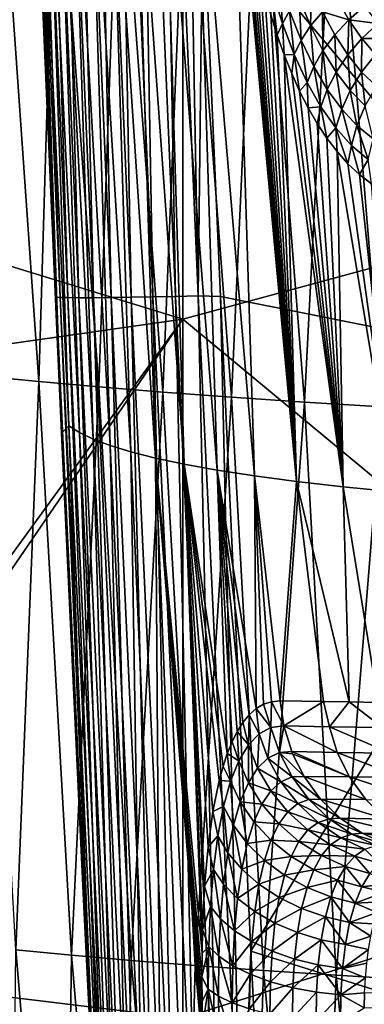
# Model space of a CAD drawing. Header units: metres. Extents: x -104 to 104, y -68 to 90.
# Tile 132 of 256: x -19.43 to -17.34, y -24.63 to -18.68. Entities that reach past the tile are written whole.
import ezdxf

# ---------------------------------------------------------------- set-up
doc = ezdxf.new("R2010")
doc.units = ezdxf.units.M
doc.layers.add('solid_FIT-BATH-153_SW0002', color=7, linetype='CONTINUOUS')

msp = doc.modelspace()

# ---------------------------------------------------------------- linework, layer by layer
at = {"layer": 'solid_FIT-BATH-153_SW0002'}
for points in [[(-19.441717, -14.826455, 11.55674), (-19.205877, -20.456232, 11.229293), (-19.357027, -16.995487, 11.352756)], [(-19.205618, -20.352133, 11.367557), (-19.205877, -20.456232, 11.229293), (-19.441717, -14.826455, 11.55674)], [(-19.205618, -20.352133, 11.367557), (-19.441717, -14.826455, 11.55674), (-19.416809, -14.829409, 11.693919)], [(-19.181332, -20.353912, 11.505611), (-19.416809, -14.829409, 11.693919), (-19.370813, -14.831547, 11.831083)], [(-19.181332, -20.353912, 11.505611), (-19.205618, -20.352133, 11.367557), (-19.416809, -14.829409, 11.693919)], [(-19.135897, -20.355112, 11.643815), (-19.370813, -14.831547, 11.831083), (-19.302973, -14.832713, 11.963838)], [(-19.135897, -20.355112, 11.643815), (-19.181332, -20.353912, 11.505611), (-19.370813, -14.831547, 11.831083)], [(-19.068508, -20.355633, 11.777716), (-19.302973, -14.832713, 11.963838), (-19.214869, -14.832826, 12.087174)], [(-19.068508, -20.355633, 11.777716), (-19.135897, -20.355112, 11.643815), (-19.302973, -14.832713, 11.963838)], [(-18.980713, -20.355421, 11.902225), (-19.214869, -14.832826, 12.087174), (-19.108412, -14.831816, 12.196082)], [(-18.980713, -20.355421, 11.902225), (-19.068508, -20.355633, 11.777716), (-19.214869, -14.832826, 12.087174)], [(-18.874393, -20.354445, 12.012243), (-19.108412, -14.831816, 12.196082), (-18.987059, -14.829715, 12.287051)], [(-18.874393, -20.354445, 12.012243), (-18.980713, -20.355421, 11.902225), (-19.108412, -14.831816, 12.196082)], [(-18.752998, -20.35273, 12.104191), (-18.987059, -14.829715, 12.287051), (-18.855806, -14.826659, 12.358073)], [(-18.752998, -20.35273, 12.104191), (-18.874393, -20.354445, 12.012243), (-18.987059, -14.829715, 12.287051)], [(-18.621544, -20.35038, 12.176008), (-18.855806, -14.826659, 12.358073), (-18.719658, -14.822794, 12.407476)], [(-18.621544, -20.35038, 12.176008), (-18.752998, -20.35273, 12.104191), (-18.855806, -14.826659, 12.358073)], [(-18.485054, -20.347504, 12.225972), (-18.719658, -14.822794, 12.407476), (-18.583048, -14.81831, 12.435916)], [(-18.485054, -20.347504, 12.225972), (-18.621544, -20.35038, 12.176008), (-18.719658, -14.822794, 12.407476)], [(-18.34799, -20.344234, 12.254735), (-18.583048, -14.81831, 12.435916), (-18.449884, -14.824064, 12.44491)], [(-18.34799, -20.344234, 12.254735), (-18.485054, -20.347504, 12.225972), (-18.583048, -14.81831, 12.435916)], [(-18.34799, -20.344234, 12.254735), (-18.449884, -14.824064, 12.44491), (-18.319757, -17.930799, 12.346595)], [(-18.440989, -16.132191, 15.406301), (-14.752053, -19.48464, 15.303215), (-14.752053, -15.30702, 15.437346)], [(-21.398748, -17.347137, 15.361984), (-21.309797, -19.602661, 15.285556), (-18.440989, -16.132191, 15.406301)], [(-21.309797, -19.602661, 15.285556), (-18.440989, -20.485737, 15.260848), (-18.440989, -16.132191, 15.406301)], [(-18.440989, -16.132191, 15.406301), (-18.440989, -20.485737, 15.260848), (-14.752053, -19.48464, 15.303215)], [(-15.901218, -16.522291, 12.39633), (-15.899659, -20.810123, 12.252471), (-18.319757, -17.930799, 12.346595)], [(-19.173225, -21.174778, 11.202027), (-19.320799, -17.004362, 10.218962), (-19.357027, -16.995487, 11.352756)], [(-19.205877, -20.456232, 11.229293), (-19.173225, -21.174778, 11.202027), (-19.357027, -16.995487, 11.352756)], [(-19.1287, -21.129728, 10.039093), (-19.26881, -17.042706, 9.126818), (-19.320799, -17.004362, 10.218962)], [(-19.173225, -21.174778, 11.202027), (-19.1287, -21.129728, 10.039093), (-19.320799, -17.004362, 10.218962)], [(-19.064867, -21.169905, 8.942404), (-19.200235, -17.080528, 8.063504), (-19.26881, -17.042706, 9.126818)], [(-19.1287, -21.129728, 10.039093), (-19.064867, -21.169905, 8.942404), (-19.26881, -17.042706, 9.126818)], [(-18.982313, -21.209673, 7.873005), (-19.113415, -17.117714, 7.029099), (-19.200235, -17.080528, 8.063504)], [(-19.064867, -21.169905, 8.942404), (-18.982313, -21.209673, 7.873005), (-19.200235, -17.080528, 8.063504)], [(-18.879385, -21.248913, 6.832356), (-19.007025, -17.154146, 6.025012), (-19.113415, -17.117714, 7.029099)], [(-18.982313, -21.209673, 7.873005), (-18.879385, -21.248913, 6.832356), (-19.113415, -17.117714, 7.029099)], [(-18.754601, -21.287493, 5.822635), (-18.879818, -17.189703, 5.052954), (-19.007025, -17.154146, 6.025012)], [(-18.879385, -21.248913, 6.832356), (-18.754601, -21.287493, 5.822635), (-19.007025, -17.154146, 6.025012)], [(-18.606478, -21.325279, 4.846029), (-18.730543, -17.224266, 4.114632), (-18.879818, -17.189703, 5.052954)], [(-18.754601, -21.287493, 5.822635), (-18.606478, -21.325279, 4.846029), (-18.879818, -17.189703, 5.052954)], [(-18.433535, -21.362143, 3.904726), (-18.557951, -17.257711, 3.211757), (-18.730543, -17.224266, 4.114632)], [(-18.606478, -21.325279, 4.846029), (-18.433535, -21.362143, 3.904726), (-18.730543, -17.224266, 4.114632)], [(-18.234291, -21.397947, 3.000912), (-18.360806, -17.289923, 2.34603), (-18.557951, -17.257711, 3.211757)], [(-18.433535, -21.362143, 3.904726), (-18.234291, -21.397947, 3.000912), (-18.557951, -17.257711, 3.211757)], [(-18.007784, -21.432602, 2.136478), (-18.139502, -17.320393, 1.520499), (-18.360806, -17.289923, 2.34603)], [(-18.234291, -21.397947, 3.000912), (-18.007784, -21.432602, 2.136478), (-18.360806, -17.289923, 2.34603)], [(-19.310501, -20.862366, -2.792498), (-19.646652, -20.828972, -2.158366), (-19.560316, -17.324808, -3.011765)], [(-19.310501, -20.862366, -2.792498), (-19.560316, -17.324808, -3.011765), (-19.205854, -17.355379, -3.631011)], [(-18.948601, -20.894882, -3.40311), (-19.310501, -20.862366, -2.792498), (-19.205854, -17.355379, -3.631011)], [(-18.948601, -20.894882, -3.40311), (-19.205854, -17.355379, -3.631011), (-18.825342, -17.385048, -4.225991)], [(-18.007784, -21.432602, 2.136478), (-17.754038, -21.466087, 1.312738), (-18.139502, -17.320393, 1.520499)], [(-18.117041, -17.561218, 1.503185), (-18.139502, -17.320393, 1.520499), (-17.754038, -21.466087, 1.312738)], [(-18.560604, -20.926445, -3.989508), (-18.948601, -20.894882, -3.40311), (-18.825342, -17.385048, -4.225991)], [(-18.560604, -20.926445, -3.989508), (-18.825342, -17.385048, -4.225991), (-18.41848, -17.413752, -4.796078)], [(-18.146191, -20.956978, -4.551006), (-18.560604, -20.926445, -3.989508), (-18.41848, -17.413752, -4.796078)], [(-18.146191, -20.956978, -4.551006), (-18.41848, -17.413752, -4.796078), (-17.984964, -17.441423, -5.340645)], [(-17.70504, -20.986406, -5.086919), (-18.146191, -20.956978, -4.551006), (-17.984964, -17.441423, -5.340645)], [(-17.70504, -20.986406, -5.086919), (-17.984964, -17.441423, -5.340645), (-17.52449, -17.467999, -5.859066)], [(-17.236834, -21.014652, -5.596563), (-17.70504, -20.986406, -5.086919), (-17.52449, -17.467999, -5.859066)], [(-17.236834, -21.014652, -5.596563), (-17.52449, -17.467999, -5.859066), (-17.036758, -17.493408, -6.350714)], [(-18.10047, -17.70159, 1.481755), (-18.117041, -17.561218, 1.503185), (-17.754038, -21.466087, 1.312738)], [(-18.081312, -17.841753, 1.451634), (-18.10047, -17.70159, 1.481755), (-17.754038, -21.466087, 1.312738)], [(-18.059523, -17.980957, 1.412855), (-18.081312, -17.841753, 1.451634), (-17.754038, -21.466087, 1.312738)], [(-18.214149, -20.348854, 12.263866), (-18.34799, -20.344234, 12.254735), (-18.319757, -17.930799, 12.346595)], [(-15.899659, -20.810123, 12.252471), (-18.214149, -20.348854, 12.263866), (-18.319757, -17.930799, 12.346595)], [(-18.035013, -18.118872, 1.365377), (-18.059523, -17.980957, 1.412855), (-17.754038, -21.466087, 1.312738)], [(-18.007681, -18.255091, 1.309105), (-18.035013, -18.118872, 1.365377), (-17.754038, -21.466087, 1.312738)], [(-17.977512, -18.388844, 1.2442), (-18.007681, -18.255091, 1.309105), (-17.754038, -21.466087, 1.312738)], [(-17.944548, -18.519321, 1.170989), (-17.977512, -18.388844, 1.2442), (-17.754038, -21.466087, 1.312738)], [(-17.858089, -18.42824, 0.967728), (-17.903395, -18.493195, 1.05725), (-17.839439, -18.698174, 0.912277)], [(-17.795496, -18.622458, 0.828809), (-17.858089, -18.42824, 0.967728), (-17.839439, -18.698174, 0.912277)], [(-17.903395, -18.493195, 1.05725), (-17.908737, -18.646074, 1.089606), (-17.869936, -18.768854, 0.999969)], [(-17.839439, -18.698174, 0.912277), (-17.903395, -18.493195, 1.05725), (-17.869936, -18.768854, 0.999969)], [(-17.664377, -18.470007, 0.679156), (-17.737085, -18.545824, 0.750345), (-17.668688, -18.713343, 0.600004)], [(-17.596815, -18.627594, 0.536288), (-17.664377, -18.470007, 0.679156), (-17.668688, -18.713343, 0.600004)], [(-17.908737, -18.646074, 1.089606), (-17.944548, -18.519321, 1.170989), (-17.754038, -21.466087, 1.312738)], [(-17.737085, -18.545824, 0.750345), (-17.795496, -18.622458, 0.828809), (-17.725864, -18.80015, 0.671219)], [(-17.668688, -18.713343, 0.600004), (-17.737085, -18.545824, 0.750345), (-17.725864, -18.80015, 0.671219)], [(-17.438604, -18.67621, 0.33428), (-17.51145, -18.545237, 0.482124), (-17.596815, -18.627594, 0.536288)], [(-17.341684, -18.591776, 0.299613), (-17.51145, -18.545237, 0.482124), (-17.438604, -18.67621, 0.33428)], [(-17.795496, -18.622458, 0.828809), (-17.839439, -18.698174, 0.912277), (-17.768227, -18.885988, 0.747748)], [(-17.725864, -18.80015, 0.671219), (-17.795496, -18.622458, 0.828809), (-17.768227, -18.885988, 0.747748)], [(-17.263546, -18.698336, 0.150501), (-17.341684, -18.591776, 0.299613), (-17.438604, -18.67621, 0.33428)], [(-17.869936, -18.768854, 0.999969), (-17.908737, -18.646074, 1.089606), (-17.754038, -21.466087, 1.312738)], [(-17.596815, -18.627594, 0.536288), (-17.668688, -18.713343, 0.600004), (-17.594324, -18.862286, 0.435377)], [(-17.523457, -18.767225, 0.380026), (-17.596815, -18.627594, 0.536288), (-17.594324, -18.862286, 0.435377)], [(-17.438604, -18.67621, 0.33428), (-17.596815, -18.627594, 0.536288), (-17.523457, -18.767225, 0.380026)], [(-17.438604, -18.67621, 0.33428), (-17.523457, -18.767225, 0.380026), (-17.444677, -18.88859, 0.212829)], [(-17.360409, -18.789679, 0.176201), (-17.438604, -18.67621, 0.33428), (-17.444677, -18.88859, 0.212829)], [(-17.263546, -18.698336, 0.150501), (-17.438604, -18.67621, 0.33428), (-17.360409, -18.789679, 0.176201)], [(-17.839439, -18.698174, 0.912277), (-17.869936, -18.768854, 0.999969), (-17.828081, -18.887094, 0.902227)], [(-17.768227, -18.885988, 0.747748), (-17.839439, -18.698174, 0.912277), (-17.828081, -18.887094, 0.902227)], [(-17.668688, -18.713343, 0.600004), (-17.725864, -18.80015, 0.671219), (-17.650011, -18.958708, 0.498427)], [(-17.594324, -18.862286, 0.435377), (-17.668688, -18.713343, 0.600004), (-17.650011, -18.958708, 0.498427)], [(-17.180321, -18.788294, -0.006604), (-17.263546, -18.698336, 0.150501), (-17.360409, -18.789679, 0.176201)], [(-17.828081, -18.887094, 0.902227), (-17.869936, -18.768854, 0.999969), (-17.754038, -21.466087, 1.312738)], [(-17.725864, -18.80015, 0.671219), (-17.768227, -18.885988, 0.747748), (-17.69047, -19.054157, 0.567095)], [(-17.650011, -18.958708, 0.498427), (-17.725864, -18.80015, 0.671219), (-17.69047, -19.054157, 0.567095)], [(-17.523457, -18.767225, 0.380026), (-17.594324, -18.862286, 0.435377), (-17.514395, -18.992203, 0.259107)], [(-17.444677, -18.88859, 0.212829), (-17.523457, -18.767225, 0.380026), (-17.514395, -18.992203, 0.259107)], [(-17.360409, -18.789679, 0.176201), (-17.444677, -18.88859, 0.212829), (-17.360722, -18.991796, 0.036436)], [(-17.277111, -18.885769, 0.009532), (-17.360409, -18.789679, 0.176201), (-17.360722, -18.991796, 0.036436)], [(-17.180321, -18.788294, -0.006604), (-17.360409, -18.789679, 0.176201), (-17.277111, -18.885769, 0.009532)], [(-17.768227, -18.885988, 0.747748), (-17.828081, -18.887094, 0.902227), (-17.7833, -18.999804, 0.79702)], [(-17.828081, -18.887094, 0.902227), (-17.754038, -21.466087, 1.312738), (-17.473204, -21.49839, 0.530939)], [(-17.7833, -18.999804, 0.79702), (-17.828081, -18.887094, 0.902227), (-17.473204, -21.49839, 0.530939)], [(-17.768227, -18.885988, 0.747748), (-17.7833, -18.999804, 0.79702), (-17.735369, -19.10696, 0.684252)], [(-17.69047, -19.054157, 0.567095), (-17.768227, -18.885988, 0.747748), (-17.735369, -19.10696, 0.684252)], [(-17.594324, -18.862286, 0.435377), (-17.650011, -18.958708, 0.498427), (-17.56838, -19.097469, 0.313296)], [(-17.514395, -18.992203, 0.259107), (-17.594324, -18.862286, 0.435377), (-17.56838, -19.097469, 0.313296)], [(-17.444677, -18.88859, 0.212829), (-17.514395, -18.992203, 0.259107), (-17.429148, -19.10317, 0.073051)], [(-17.360722, -18.991796, 0.036436), (-17.444677, -18.88859, 0.212829), (-17.429148, -19.10317, 0.073051)], [(-17.277111, -18.885769, 0.009532), (-17.360722, -18.991796, 0.036436), (-17.271799, -19.076902, -0.147549)], [(-17.650011, -18.958708, 0.498427), (-17.69047, -19.054157, 0.567095), (-17.606674, -19.20175, 0.373438)], [(-17.56838, -19.097469, 0.313296), (-17.650011, -18.958708, 0.498427), (-17.606674, -19.20175, 0.373438)], [(-17.735369, -19.10696, 0.684252), (-17.7833, -18.999804, 0.79702), (-17.473204, -21.49839, 0.530939)], [(-17.514395, -18.992203, 0.259107), (-17.56838, -19.097469, 0.313296), (-17.481232, -19.216473, 0.117832)], [(-17.429148, -19.10317, 0.073051), (-17.514395, -18.992203, 0.259107), (-17.481232, -19.216473, 0.117832)], [(-17.360722, -18.991796, 0.036436), (-17.429148, -19.10317, 0.073051), (-17.338783, -19.195265, -0.121106)], [(-17.271799, -19.076902, -0.147549), (-17.360722, -18.991796, 0.036436), (-17.338783, -19.195265, -0.121106)], [(-17.69047, -19.054157, 0.567095), (-17.735369, -19.10696, 0.684252), (-17.684031, -19.208399, 0.563784)], [(-17.606674, -19.20175, 0.373438), (-17.69047, -19.054157, 0.567095), (-17.684031, -19.208399, 0.563784)], [(-17.56838, -19.097469, 0.313296), (-17.606674, -19.20175, 0.373438), (-17.517111, -19.328749, 0.168954)], [(-17.481232, -19.216473, 0.117832), (-17.56838, -19.097469, 0.313296), (-17.517111, -19.328749, 0.168954)], [(-17.684031, -19.208399, 0.563784), (-17.735369, -19.10696, 0.684252), (-17.473204, -21.49839, 0.530939)], [(-17.429148, -19.10317, 0.073051), (-17.481232, -19.216473, 0.117832), (-17.388762, -19.315807, -0.086169)], [(-17.338783, -19.195265, -0.121106), (-17.429148, -19.10317, 0.073051), (-17.388762, -19.315807, -0.086169)], [(-17.606674, -19.20175, 0.373438), (-17.684031, -19.208399, 0.563784), (-17.629353, -19.30332, 0.43622)], [(-17.629353, -19.30332, 0.43622), (-17.684031, -19.208399, 0.563784), (-17.473204, -21.49839, 0.530939)], [(-17.606674, -19.20175, 0.373438), (-17.629353, -19.30332, 0.43622), (-17.571148, -19.391514, 0.301575)], [(-17.517111, -19.328749, 0.168954), (-17.606674, -19.20175, 0.373438), (-17.571148, -19.391514, 0.301575)], [(-17.481232, -19.216473, 0.117832), (-17.517111, -19.328749, 0.168954), (-17.421986, -19.435263, -0.04441)], [(-17.388762, -19.315807, -0.086169), (-17.481232, -19.216473, 0.117832), (-17.421986, -19.435263, -0.04441)], [(-17.338783, -19.195265, -0.121106), (-17.388762, -19.315807, -0.086169), (-17.29126, -19.39542, -0.2967)], [(-17.571148, -19.391514, 0.301575), (-17.629353, -19.30332, 0.43622), (-17.473204, -21.49839, 0.530939)], [(-17.517111, -19.328749, 0.168954), (-17.571148, -19.391514, 0.301575), (-17.509211, -19.472687, 0.159883)], [(-17.517111, -19.328749, 0.168954), (-17.509211, -19.472687, 0.159883), (-17.443506, -19.546211, 0.01161)], [(-17.421986, -19.435263, -0.04441), (-17.517111, -19.328749, 0.168954), (-17.443506, -19.546211, 0.01161)], [(-17.388762, -19.315807, -0.086169), (-17.421986, -19.435263, -0.04441), (-17.321594, -19.521296, -0.264523)], [(-17.29126, -19.39542, -0.2967), (-17.388762, -19.315807, -0.086169), (-17.321594, -19.521296, -0.264523)], [(-17.509211, -19.472687, 0.159883), (-17.571148, -19.391514, 0.301575), (-17.473204, -21.49839, 0.530939)], [(-17.421986, -19.435263, -0.04441), (-17.443506, -19.546211, 0.01161), (-17.373928, -19.611557, -0.142889)], [(-17.321594, -19.521296, -0.264523), (-17.421986, -19.435263, -0.04441), (-17.373928, -19.611557, -0.142889)], [(-18.440989, -20.485737, 15.260848), (-14.752053, -23.543236, 15.156857), (-14.752053, -19.48464, 15.303215)], [(-17.509211, -19.472687, 0.159883), (-17.473204, -21.49839, 0.530939), (-17.165428, -21.529499, -0.207673)], [(-17.443506, -19.546211, 0.01161), (-17.509211, -19.472687, 0.159883), (-17.165428, -21.529499, -0.207673)], [(-17.373928, -19.611557, -0.142889), (-17.443506, -19.546211, 0.01161), (-17.165428, -21.529499, -0.207673)], [(-17.321594, -19.521296, -0.264523), (-17.373928, -19.611557, -0.142889), (-17.300503, -19.668118, -0.302907)], [(-21.309797, -19.602661, 15.285556), (-21.258017, -20.886545, 15.239837), (-18.440989, -20.485737, 15.260848)], [(-17.300503, -19.668118, -0.302907), (-17.373928, -19.611557, -0.142889), (-17.165428, -21.529499, -0.207673)], [(-18.362934, -25.860872, 11.964018), (-18.621544, -20.35038, 12.176008), (-18.485054, -20.347504, 12.225972)], [(-18.224941, -25.861654, 12.014632), (-18.485054, -20.347504, 12.225972), (-18.34799, -20.344234, 12.254735)], [(-18.224941, -25.861654, 12.014632), (-18.362934, -25.860872, 11.964018), (-18.485054, -20.347504, 12.225972)], [(-18.086435, -25.862967, 12.043695), (-18.34799, -20.344234, 12.254735), (-18.214149, -20.348854, 12.263866)], [(-18.086435, -25.862967, 12.043695), (-18.224941, -25.861654, 12.014632), (-18.34799, -20.344234, 12.254735)], [(-19.205618, -20.352133, 11.367557), (-19.173225, -21.174778, 11.202027), (-19.205877, -20.456232, 11.229293)], [(-19.205618, -20.352133, 11.367557), (-19.040134, -23.994127, 11.090004), (-19.173225, -21.174778, 11.202027)], [(-19.205618, -20.352133, 11.367557), (-18.980583, -25.197662, 11.039221), (-19.040134, -23.994127, 11.090004)], [(-19.205618, -20.352133, 11.367557), (-18.944881, -25.901724, 11.008333), (-18.980583, -25.197662, 11.039221)], [(-18.944122, -25.872133, 11.144288), (-18.944881, -25.901724, 11.008333), (-19.205618, -20.352133, 11.367557)], [(-18.944122, -25.872133, 11.144288), (-19.205618, -20.352133, 11.367557), (-19.181332, -20.353912, 11.505611)], [(-18.922314, -25.869118, 11.283808), (-19.181332, -20.353912, 11.505611), (-19.135897, -20.355112, 11.643815)], [(-18.922314, -25.869118, 11.283808), (-18.944122, -25.872133, 11.144288), (-19.181332, -20.353912, 11.505611)], [(-18.878712, -25.866398, 11.423764), (-19.135897, -20.355112, 11.643815), (-19.068508, -20.355633, 11.777716)], [(-18.878712, -25.866398, 11.423764), (-18.922314, -25.869118, 11.283808), (-19.135897, -20.355112, 11.643815)], [(-18.812393, -25.864098, 11.559593), (-19.068508, -20.355633, 11.777716), (-18.980713, -20.355421, 11.902225)], [(-18.812393, -25.864098, 11.559593), (-18.878712, -25.866398, 11.423764), (-19.068508, -20.355633, 11.777716)], [(-18.724913, -25.862326, 11.686025), (-18.980713, -20.355421, 11.902225), (-18.874393, -20.354445, 12.012243)], [(-18.724913, -25.862326, 11.686025), (-18.812393, -25.864098, 11.559593), (-18.980713, -20.355421, 11.902225)], [(-18.618177, -25.861181, 11.797775), (-18.874393, -20.354445, 12.012243), (-18.752998, -20.35273, 12.104191)], [(-18.618177, -25.861181, 11.797775), (-18.724913, -25.862326, 11.686025), (-18.874393, -20.354445, 12.012243)], [(-18.495766, -25.860704, 11.891145), (-18.752998, -20.35273, 12.104191), (-18.621544, -20.35038, 12.176008)], [(-18.495766, -25.860704, 11.891145), (-18.618177, -25.861181, 11.797775), (-18.752998, -20.35273, 12.104191)], [(-18.362934, -25.860872, 11.964018), (-18.495766, -25.860704, 11.891145), (-18.621544, -20.35038, 12.176008)], [(-18.086435, -25.862967, 12.043695), (-18.214149, -20.348854, 12.263866), (-18.029644, -24.304728, 12.115938)], [(-15.899659, -20.810123, 12.252471), (-18.029644, -24.304728, 12.115938), (-18.214149, -20.348854, 12.263866)], [(-21.258017, -20.886545, 15.239837), (-21.119917, -24.170906, 15.11518), (-18.440989, -20.485737, 15.260848)], [(-21.119917, -24.170906, 15.11518), (-21.110527, -24.385883, 15.10662), (-18.440989, -20.485737, 15.260848)], [(-21.110527, -24.385883, 15.10662), (-18.440989, -24.709631, 15.101609), (-18.440989, -20.485737, 15.260848)], [(-18.440989, -20.485737, 15.260848), (-18.440989, -24.709631, 15.101609), (-14.752053, -23.543236, 15.156857)], [(-15.899659, -20.810123, 12.252471), (-15.897904, -24.970419, 12.095313), (-18.029644, -24.304728, 12.115938)], [(-19.448875, -24.295389, -1.834604), (-19.646652, -20.828972, -2.158366), (-19.310501, -20.862366, -2.792498)], [(-19.113022, -24.328093, -2.459957), (-19.448875, -24.295389, -1.834604), (-19.310501, -20.862366, -2.792498)], [(-19.113022, -24.328093, -2.459957), (-19.310501, -20.862366, -2.792498), (-18.948601, -20.894882, -3.40311)], [(-18.751926, -24.359951, -3.062428), (-19.113022, -24.328093, -2.459957), (-18.948601, -20.894882, -3.40311)], [(-18.751926, -24.359951, -3.062428), (-18.948601, -20.894882, -3.40311), (-18.560604, -20.926445, -3.989508)], [(-18.365257, -24.39089, -3.641281), (-18.751926, -24.359951, -3.062428), (-18.560604, -20.926445, -3.989508)], [(-18.365257, -24.39089, -3.641281), (-18.560604, -20.926445, -3.989508), (-18.146191, -20.956978, -4.551006)], [(-17.952681, -24.42083, -4.195779), (-18.365257, -24.39089, -3.641281), (-18.146191, -20.956978, -4.551006)], [(-17.952681, -24.42083, -4.195779), (-18.146191, -20.956978, -4.551006), (-17.70504, -20.986406, -5.086919)], [(-17.513868, -24.449696, -4.725189), (-17.952681, -24.42083, -4.195779), (-17.70504, -20.986406, -5.086919)], [(-17.513868, -24.449696, -4.725189), (-17.70504, -20.986406, -5.086919), (-17.236834, -21.014652, -5.596563)], [(-17.048491, -24.477407, -5.228775), (-17.513868, -24.449696, -4.725189), (-17.236834, -21.014652, -5.596563)], [(-18.980583, -25.197662, 11.039221), (-19.1287, -21.129728, 10.039093), (-19.173225, -21.174778, 11.202027)], [(-19.040134, -23.994127, 11.090004), (-18.980583, -25.197662, 11.039221), (-19.173225, -21.174778, 11.202027)], [(-18.931013, -25.210701, 10.047522), (-19.064867, -21.169905, 8.942404), (-19.1287, -21.129728, 10.039093)], [(-18.980583, -25.197662, 11.039221), (-18.931013, -25.210701, 10.047522), (-19.1287, -21.129728, 10.039093)], [(-18.866814, -25.243399, 9.083672), (-18.982313, -21.209673, 7.873005), (-19.064867, -21.169905, 8.942404)], [(-18.931013, -25.210701, 10.047522), (-18.866814, -25.243399, 9.083672), (-19.064867, -21.169905, 8.942404)], [(-18.787169, -25.275862, 8.138977), (-18.879385, -21.248913, 6.832356), (-18.982313, -21.209673, 7.873005)], [(-18.866814, -25.243399, 9.083672), (-18.787169, -25.275862, 8.138977), (-18.982313, -21.209673, 7.873005)], [(-18.690876, -25.308004, 7.215076), (-18.754601, -21.287493, 5.822635), (-18.879385, -21.248913, 6.832356)], [(-18.787169, -25.275862, 8.138977), (-18.690876, -25.308004, 7.215076), (-18.879385, -21.248913, 6.832356)], [(-18.576775, -25.339741, 6.313758), (-18.606478, -21.325279, 4.846029), (-18.754601, -21.287493, 5.822635)], [(-18.690876, -25.308004, 7.215076), (-18.576775, -25.339741, 6.313758), (-18.754601, -21.287493, 5.822635)], [(-18.324783, -24.315413, 4.370561), (-18.433535, -21.362143, 3.904726), (-18.606478, -21.325279, 4.846029)], [(-18.325806, -24.46043, 4.427585), (-18.324783, -24.315413, 4.370561), (-18.606478, -21.325279, 4.846029)], [(-18.324739, -24.609001, 4.47548), (-18.325806, -24.46043, 4.427585), (-18.606478, -21.325279, 4.846029)], [(-18.321566, -24.758945, 4.513218), (-18.324739, -24.609001, 4.47548), (-18.606478, -21.325279, 4.846029)], [(-18.316319, -24.911018, 4.54114), (-18.321566, -24.758945, 4.513218), (-18.606478, -21.325279, 4.846029)], [(-18.443699, -25.370979, 5.436815), (-18.316319, -24.911018, 4.54114), (-18.606478, -21.325279, 4.846029)], [(-18.576775, -25.339741, 6.313758), (-18.443699, -25.370979, 5.436815), (-18.606478, -21.325279, 4.846029)], [(-18.172039, -23.109957, 3.260361), (-18.234291, -21.397947, 3.000912), (-18.433535, -21.362143, 3.904726)], [(-18.197618, -23.18751, 3.394426), (-18.172039, -23.109957, 3.260361), (-18.433535, -21.362143, 3.904726)], [(-18.220505, -23.272144, 3.521918), (-18.197618, -23.18751, 3.394426), (-18.433535, -21.362143, 3.904726)], [(-18.258944, -23.460463, 3.757568), (-18.220505, -23.272144, 3.521918), (-18.433535, -21.362143, 3.904726)], [(-18.288239, -23.674023, 3.96707), (-18.258944, -23.460463, 3.757568), (-18.433535, -21.362143, 3.904726)], [(-18.30904, -23.912365, 4.14999), (-18.288239, -23.674023, 3.96707), (-18.433535, -21.362143, 3.904726)], [(-18.321655, -24.175911, 4.305225), (-18.30904, -23.912365, 4.14999), (-18.433535, -21.362143, 3.904726)], [(-18.324783, -24.315413, 4.370561), (-18.321655, -24.175911, 4.305225), (-18.433535, -21.362143, 3.904726)], [(-17.998528, -22.838594, 2.49479), (-18.007784, -21.432602, 2.136478), (-18.234291, -21.397947, 3.000912)], [(-18.039862, -22.875427, 2.659947), (-17.998528, -22.838594, 2.49479), (-18.234291, -21.397947, 3.000912)], [(-18.077787, -22.921648, 2.819638), (-18.039862, -22.875427, 2.659947), (-18.234291, -21.397947, 3.000912)], [(-18.112333, -22.976124, 2.972902), (-18.077787, -22.921648, 2.819638), (-18.234291, -21.397947, 3.000912)], [(-18.143656, -23.039364, 3.119793), (-18.112333, -22.976124, 2.972902), (-18.234291, -21.397947, 3.000912)], [(-18.172039, -23.109957, 3.260361), (-18.143656, -23.039364, 3.119793), (-18.234291, -21.397947, 3.000912)], [(-17.853134, -22.791082, 1.972148), (-17.754038, -21.466087, 1.312738), (-18.007784, -21.432602, 2.136478)], [(-17.905321, -22.796705, 2.150815), (-17.853134, -22.791082, 1.972148), (-18.007784, -21.432602, 2.136478)], [(-17.953735, -22.812515, 2.325091), (-17.905321, -22.796705, 2.150815), (-18.007784, -21.432602, 2.136478)], [(-17.998528, -22.838594, 2.49479), (-17.953735, -22.812515, 2.325091), (-18.007784, -21.432602, 2.136478)], [(-17.853134, -22.791082, 1.972148), (-17.591715, -22.795506, 1.165999), (-17.754038, -21.466087, 1.312738)], [(-17.436148, -22.798189, 0.739342), (-17.473204, -21.49839, 0.530939), (-17.754038, -21.466087, 1.312738)], [(-17.591715, -22.795506, 1.165999), (-17.436148, -22.798189, 0.739342), (-17.754038, -21.466087, 1.312738)], [(-17.259981, -22.801132, 0.295349), (-17.165428, -21.529499, -0.207673), (-17.473204, -21.49839, 0.530939)], [(-17.436148, -22.798189, 0.739342), (-17.259981, -22.801132, 0.295349), (-17.473204, -21.49839, 0.530939)], [(-17.979746, -22.99094, 2.509758), (-17.998528, -22.838594, 2.49479), (-18.039862, -22.875427, 2.659947)], [(-17.90847, -22.953056, 2.244099), (-17.953735, -22.812515, 2.325091), (-17.998528, -22.838594, 2.49479)], [(-17.979746, -22.99094, 2.509758), (-17.90847, -22.953056, 2.244099), (-17.998528, -22.838594, 2.49479)], [(-17.90847, -22.953056, 2.244099), (-17.905321, -22.796705, 2.150815), (-17.953735, -22.812515, 2.325091)], [(-17.90847, -22.953056, 2.244099), (-17.831266, -22.943419, 1.978876), (-17.905321, -22.796705, 2.150815)], [(-17.831266, -22.943419, 1.978876), (-17.853134, -22.791082, 1.972148), (-17.905321, -22.796705, 2.150815)], [(-17.831266, -22.943419, 1.978876), (-17.591715, -22.795506, 1.165999), (-17.853134, -22.791082, 1.972148)], [(-17.555647, -22.948746, 1.133865), (-17.591715, -22.795506, 1.165999), (-17.831266, -22.943419, 1.978876)], [(-17.555647, -22.948746, 1.133865), (-17.436148, -22.798189, 0.739342), (-17.591715, -22.795506, 1.165999)], [(-17.555647, -22.948746, 1.133865), (-17.234531, -22.953362, 0.29713), (-17.436148, -22.798189, 0.739342)], [(-17.234531, -22.953362, 0.29713), (-17.259981, -22.801132, 0.295349), (-17.436148, -22.798189, 0.739342)], [(-18.044458, -23.05756, 2.772179), (-18.039862, -22.875427, 2.659947), (-18.077787, -22.921648, 2.819638)], [(-18.044458, -23.05756, 2.772179), (-17.979746, -22.99094, 2.509758), (-18.039862, -22.875427, 2.659947)], [(-18.044458, -23.05756, 2.772179), (-18.077787, -22.921648, 2.819638), (-18.112333, -22.976124, 2.972902)], [(-17.926353, -23.137999, 2.491023), (-17.90847, -22.953056, 2.244099), (-17.979746, -22.99094, 2.509758)], [(-17.926353, -23.137999, 2.491023), (-17.857536, -23.104776, 2.241747), (-17.90847, -22.953056, 2.244099)], [(-17.857536, -23.104776, 2.241747), (-17.831266, -22.943419, 1.978876), (-17.90847, -22.953056, 2.244099)], [(-17.857536, -23.104776, 2.241747), (-17.783224, -23.09849, 1.993346), (-17.831266, -22.943419, 1.978876)], [(-17.507765, -23.102934, 1.150723), (-17.555647, -22.948746, 1.133865), (-17.831266, -22.943419, 1.978876)], [(-17.507765, -23.102934, 1.150723), (-17.831266, -22.943419, 1.978876), (-17.783224, -23.09849, 1.993346)], [(-17.187483, -23.106838, 0.316548), (-17.234531, -22.953362, 0.29713), (-17.555647, -22.948746, 1.133865)], [(-17.507765, -23.102934, 1.150723), (-17.187483, -23.106838, 0.316548), (-17.555647, -22.948746, 1.133865)], [(-18.10207, -23.153313, 3.027832), (-18.112333, -22.976124, 2.972902), (-18.143656, -23.039364, 3.119793)], [(-18.10207, -23.153313, 3.027832), (-18.044458, -23.05756, 2.772179), (-18.112333, -22.976124, 2.972902)], [(-17.988989, -23.198528, 2.737373), (-17.979746, -22.99094, 2.509758), (-18.044458, -23.05756, 2.772179)], [(-17.988989, -23.198528, 2.737373), (-17.926353, -23.137999, 2.491023), (-17.979746, -22.99094, 2.509758)], [(-18.10207, -23.153313, 3.027832), (-18.143656, -23.039364, 3.119793), (-18.172039, -23.109957, 3.260361)], [(-18.044897, -23.286732, 2.977453), (-18.044458, -23.05756, 2.772179), (-18.10207, -23.153313, 3.027832)], [(-18.044897, -23.286732, 2.977453), (-17.988989, -23.198528, 2.737373), (-18.044458, -23.05756, 2.772179)], [(-18.152048, -23.277611, 3.272306), (-18.172039, -23.109957, 3.260361), (-18.197618, -23.18751, 3.394426)], [(-18.152048, -23.277611, 3.272306), (-18.10207, -23.153313, 3.027832), (-18.172039, -23.109957, 3.260361)], [(-17.848156, -23.280493, 2.479502), (-17.926353, -23.137999, 2.491023), (-17.988989, -23.198528, 2.737373)], [(-17.780996, -23.251659, 2.246926), (-17.857536, -23.104776, 2.241747), (-17.926353, -23.137999, 2.491023)], [(-17.848156, -23.280493, 2.479502), (-17.780996, -23.251659, 2.246926), (-17.926353, -23.137999, 2.491023)], [(-17.777496, -23.112555, 1.995066), (-17.783224, -23.09849, 1.993346), (-17.857536, -23.104776, 2.241747)], [(-17.708664, -23.248352, 2.015682), (-17.777496, -23.112555, 1.995066), (-17.857536, -23.104776, 2.241747)], [(-17.780996, -23.251659, 2.246926), (-17.708664, -23.248352, 2.015682), (-17.857536, -23.104776, 2.241747)], [(-17.43371, -23.251837, 1.176721), (-17.783224, -23.09849, 1.993346), (-17.777496, -23.112555, 1.995066)], [(-17.43371, -23.251837, 1.176721), (-17.507765, -23.102934, 1.150723), (-17.783224, -23.09849, 1.993346)], [(-17.43371, -23.251837, 1.176721), (-17.777496, -23.112555, 1.995066), (-17.708664, -23.248352, 2.015682)], [(-17.114981, -23.254948, 0.346803), (-17.187483, -23.106838, 0.316548), (-17.507765, -23.102934, 1.150723)], [(-17.43371, -23.251837, 1.176721), (-17.114981, -23.254948, 0.346803), (-17.507765, -23.102934, 1.150723)], [(-18.152048, -23.277611, 3.272306), (-18.197618, -23.18751, 3.394426), (-18.220505, -23.272144, 3.521918)], [(-18.093504, -23.401978, 3.206943), (-18.10207, -23.153313, 3.027832), (-18.152048, -23.277611, 3.272306)], [(-18.093504, -23.401978, 3.206943), (-18.044897, -23.286732, 2.977453), (-18.10207, -23.153313, 3.027832)], [(-17.909393, -23.33518, 2.70955), (-17.988989, -23.198528, 2.737373), (-18.044897, -23.286732, 2.977453)], [(-17.909393, -23.33518, 2.70955), (-17.848156, -23.280493, 2.479502), (-17.988989, -23.198528, 2.737373)], [(-17.67996, -23.386868, 2.260086), (-17.780996, -23.251659, 2.246926), (-17.848156, -23.280493, 2.479502)], [(-17.608654, -23.385683, 2.045557), (-17.708664, -23.248352, 2.015682), (-17.780996, -23.251659, 2.246926)], [(-17.67996, -23.386868, 2.260086), (-17.608654, -23.385683, 2.045557), (-17.780996, -23.251659, 2.246926)], [(-17.33498, -23.388477, 1.21134), (-17.43371, -23.251837, 1.176721), (-17.708664, -23.248352, 2.015682)], [(-17.33498, -23.388477, 1.21134), (-17.708664, -23.248352, 2.015682), (-17.608654, -23.385683, 2.045557)], [(-17.018505, -23.390774, 0.387264), (-17.114981, -23.254948, 0.346803), (-17.43371, -23.251837, 1.176721)], [(-17.33498, -23.388477, 1.21134), (-17.018505, -23.390774, 0.387264), (-17.43371, -23.251837, 1.176721)], [(-18.194227, -23.429462, 3.501937), (-18.220505, -23.272144, 3.521918), (-18.258944, -23.460463, 3.757568)], [(-18.194227, -23.429462, 3.501937), (-18.152048, -23.277611, 3.272306), (-18.220505, -23.272144, 3.521918)], [(-18.134611, -23.543331, 3.422439), (-18.152048, -23.277611, 3.272306), (-18.194227, -23.429462, 3.501937)], [(-18.134611, -23.543331, 3.422439), (-18.093504, -23.401978, 3.206943), (-18.152048, -23.277611, 3.272306)], [(-17.96414, -23.416065, 2.933826), (-18.044897, -23.286732, 2.977453), (-18.093504, -23.401978, 3.206943)], [(-17.96414, -23.416065, 2.933826), (-17.909393, -23.33518, 2.70955), (-18.044897, -23.286732, 2.977453)], [(-17.746353, -23.412024, 2.476297), (-17.848156, -23.280493, 2.479502), (-17.909393, -23.33518, 2.70955)], [(-17.746353, -23.412024, 2.476297), (-17.67996, -23.386868, 2.260086), (-17.848156, -23.280493, 2.479502)], [(-17.806946, -23.461571, 2.690409), (-17.909393, -23.33518, 2.70955), (-17.96414, -23.416065, 2.933826)], [(-17.806946, -23.461571, 2.690409), (-17.746353, -23.412024, 2.476297), (-17.909393, -23.33518, 2.70955)], [(-18.228594, -23.608143, 3.713829), (-18.194227, -23.429462, 3.501937), (-18.258944, -23.460463, 3.757568)], [(-18.168213, -23.710161, 3.62137), (-18.194227, -23.429462, 3.501937), (-18.228594, -23.608143, 3.713829)], [(-18.168213, -23.710161, 3.62137), (-18.134611, -23.543331, 3.422439), (-18.194227, -23.429462, 3.501937)], [(-18.052177, -23.653687, 3.349568), (-18.093504, -23.401978, 3.206943), (-18.134611, -23.543331, 3.422439)], [(-18.011806, -23.522541, 3.148231), (-17.96414, -23.416065, 2.933826), (-18.093504, -23.401978, 3.206943)], [(-18.052177, -23.653687, 3.349568), (-18.011806, -23.522541, 3.148231), (-18.093504, -23.401978, 3.206943)], [(-17.86113, -23.535845, 2.899235), (-17.96414, -23.416065, 2.933826), (-18.011806, -23.522541, 3.148231)], [(-17.86113, -23.535845, 2.899235), (-17.806946, -23.461571, 2.690409), (-17.96414, -23.416065, 2.933826)], [(-17.624252, -23.526569, 2.481902), (-17.746353, -23.412024, 2.476297), (-17.806946, -23.461571, 2.690409)], [(-17.557783, -23.503971, 2.281017), (-17.67996, -23.386868, 2.260086), (-17.746353, -23.412024, 2.476297)], [(-17.624252, -23.526569, 2.481902), (-17.557783, -23.503971, 2.281017), (-17.746353, -23.412024, 2.476297)], [(-17.489552, -23.501366, 2.081077), (-17.608654, -23.385683, 2.045557), (-17.67996, -23.386868, 2.260086)], [(-17.557783, -23.503971, 2.281017), (-17.489552, -23.501366, 2.081077), (-17.67996, -23.386868, 2.260086)], [(-17.21475, -23.505737, 1.253476), (-17.33498, -23.388477, 1.21134), (-17.608654, -23.385683, 2.045557)], [(-17.21475, -23.505737, 1.253476), (-17.608654, -23.385683, 2.045557), (-17.489552, -23.501366, 2.081077)], [(-18.228594, -23.608143, 3.713829), (-18.258944, -23.460463, 3.757568), (-18.288239, -23.674023, 3.96707)], [(-17.684898, -23.572105, 2.681077), (-17.806946, -23.461571, 2.690409), (-17.86113, -23.535845, 2.899235)], [(-17.684898, -23.572105, 2.681077), (-17.624252, -23.526569, 2.481902), (-17.806946, -23.461571, 2.690409)], [(-17.357307, -23.592154, 2.120476), (-17.489552, -23.501366, 2.081077), (-17.557783, -23.503971, 2.281017)], [(-17.078098, -23.598671, 1.30136), (-17.489552, -23.501366, 2.081077), (-17.357307, -23.592154, 2.120476)], [(-17.078098, -23.598671, 1.30136), (-17.21475, -23.505737, 1.253476), (-17.489552, -23.501366, 2.081077)], [(-18.440989, -24.709631, 15.101609), (-14.752053, -27.487846, 14.997936), (-14.752053, -23.543236, 15.156857)], [(-18.085232, -23.808876, 3.535444), (-18.134611, -23.543331, 3.422439), (-18.168213, -23.710161, 3.62137)], [(-18.085232, -23.808876, 3.535444), (-18.052177, -23.653687, 3.349568), (-18.134611, -23.543331, 3.422439)], [(-17.908335, -23.634296, 3.098973), (-18.011806, -23.522541, 3.148231), (-18.052177, -23.653687, 3.349568)], [(-17.908335, -23.634296, 3.098973), (-17.86113, -23.535845, 2.899235), (-18.011806, -23.522541, 3.148231)], [(-17.739088, -23.640913, 2.875421), (-17.86113, -23.535845, 2.899235), (-17.908335, -23.634296, 3.098973)], [(-17.739088, -23.640913, 2.875421), (-17.684898, -23.572105, 2.681077), (-17.86113, -23.535845, 2.899235)], [(-17.486904, -23.61939, 2.496094), (-17.624252, -23.526569, 2.481902), (-17.684898, -23.572105, 2.681077)], [(-17.419704, -23.597958, 2.308842), (-17.557783, -23.503971, 2.281017), (-17.624252, -23.526569, 2.481902)], [(-17.486904, -23.61939, 2.496094), (-17.419704, -23.597958, 2.308842), (-17.624252, -23.526569, 2.481902)], [(-17.419704, -23.597958, 2.308842), (-17.357307, -23.592154, 2.120476), (-17.557783, -23.503971, 2.281017)], [(-18.254969, -23.811087, 3.903324), (-18.228594, -23.608143, 3.713829), (-18.288239, -23.674023, 3.96707)], [(-18.194094, -23.900028, 3.799223), (-18.228594, -23.608143, 3.713829), (-18.254969, -23.811087, 3.903324)], [(-18.194094, -23.900028, 3.799223), (-18.168213, -23.710161, 3.62137), (-18.228594, -23.608143, 3.713829)], [(-17.548147, -23.662352, 2.681919), (-17.684898, -23.572105, 2.681077), (-17.739088, -23.640913, 2.875421)], [(-17.548147, -23.662352, 2.681919), (-17.486904, -23.61939, 2.496094), (-17.684898, -23.572105, 2.681077)], [(-17.340546, -23.687515, 2.517967), (-17.486904, -23.61939, 2.496094), (-17.548147, -23.662352, 2.681919)], [(-17.272238, -23.665766, 2.342119), (-17.419704, -23.597958, 2.308842), (-17.486904, -23.61939, 2.496094)], [(-17.340546, -23.687515, 2.517967), (-17.272238, -23.665766, 2.342119), (-17.486904, -23.61939, 2.496094)], [(-17.210953, -23.659519, 2.164046), (-17.357307, -23.592154, 2.120476), (-17.419704, -23.597958, 2.308842)], [(-17.272238, -23.665766, 2.342119), (-17.210953, -23.659519, 2.164046), (-17.419704, -23.597958, 2.308842)], [(-16.931971, -23.664501, 1.352569), (-17.357307, -23.592154, 2.120476), (-17.210953, -23.659519, 2.164046)], [(-16.931971, -23.664501, 1.352569), (-17.078098, -23.598671, 1.30136), (-17.357307, -23.592154, 2.120476)], [(-18.254969, -23.811087, 3.903324), (-18.288239, -23.674023, 3.96707), (-18.30904, -23.912365, 4.14999)], [(-17.948332, -23.756002, 3.286605), (-18.052177, -23.653687, 3.349568), (-18.085232, -23.808876, 3.535444)], [(-17.948332, -23.756002, 3.286605), (-17.908335, -23.634296, 3.098973), (-18.052177, -23.653687, 3.349568)], [(-17.786274, -23.732523, 3.06146), (-17.908335, -23.634296, 3.098973), (-17.948332, -23.756002, 3.286605)], [(-17.786274, -23.732523, 3.06146), (-17.739088, -23.640913, 2.875421), (-17.908335, -23.634296, 3.098973)], [(-17.602785, -23.727173, 2.863321), (-17.739088, -23.640913, 2.875421), (-17.786274, -23.732523, 3.06146)], [(-17.602785, -23.727173, 2.863321), (-17.548147, -23.662352, 2.681919), (-17.739088, -23.640913, 2.875421)], [(-17.402693, -23.729479, 2.692509), (-17.548147, -23.662352, 2.681919), (-17.602785, -23.727173, 2.863321)], [(-17.402693, -23.729479, 2.692509), (-17.340546, -23.687515, 2.517967), (-17.548147, -23.662352, 2.681919)], [(-18.110752, -23.985868, 3.701599), (-18.168213, -23.710161, 3.62137), (-18.194094, -23.900028, 3.799223)], [(-18.110752, -23.985868, 3.701599), (-18.085232, -23.808876, 3.535444), (-18.168213, -23.710161, 3.62137)], [(-17.826233, -23.846014, 3.236322), (-17.786274, -23.732523, 3.06146), (-17.948332, -23.756002, 3.286605)], [(-17.650303, -23.813459, 3.037122), (-17.786274, -23.732523, 3.06146), (-17.826233, -23.846014, 3.236322)], [(-17.650303, -23.813459, 3.037122), (-17.602785, -23.727173, 2.863321), (-17.786274, -23.732523, 3.06146)], [(-17.458042, -23.791971, 2.862982), (-17.602785, -23.727173, 2.863321), (-17.650303, -23.813459, 3.037122)], [(-17.458042, -23.791971, 2.862982), (-17.402693, -23.729479, 2.692509), (-17.602785, -23.727173, 2.863321)], [(-17.458042, -23.791971, 2.862982), (-17.310814, -23.834509, 2.873554), (-17.402693, -23.729479, 2.692509)], [(-17.402693, -23.729479, 2.692509), (-17.254677, -23.772701, 2.711703), (-17.340546, -23.687515, 2.517967)], [(-17.402693, -23.729479, 2.692509), (-17.310814, -23.834509, 2.873554), (-17.254677, -23.772701, 2.711703)], [(-17.981081, -23.900291, 3.459798), (-17.948332, -23.756002, 3.286605), (-18.085232, -23.808876, 3.535444)], [(-17.826233, -23.846014, 3.236322), (-17.948332, -23.756002, 3.286605), (-17.981081, -23.900291, 3.459798)], [(-17.506096, -23.874638, 3.026413), (-17.458042, -23.791971, 2.862982), (-17.650303, -23.813459, 3.037122)], [(-17.506096, -23.874638, 3.026413), (-17.359461, -23.915277, 3.028732), (-17.458042, -23.791971, 2.862982)], [(-17.458042, -23.791971, 2.862982), (-17.359461, -23.915277, 3.028732), (-17.310814, -23.834509, 2.873554)], [(-18.273355, -24.034451, 4.066778), (-18.254969, -23.811087, 3.903324), (-18.30904, -23.912365, 4.14999)], [(-18.2122, -24.109005, 3.952425), (-18.254969, -23.811087, 3.903324), (-18.273355, -24.034451, 4.066778)], [(-18.2122, -24.109005, 3.952425), (-18.194094, -23.900028, 3.799223), (-18.254969, -23.811087, 3.903324)], [(-17.981081, -23.900291, 3.459798), (-18.085232, -23.808876, 3.535444), (-18.110752, -23.985868, 3.701599)], [(-17.858913, -23.980652, 3.39769), (-17.826233, -23.846014, 3.236322), (-17.981081, -23.900291, 3.459798)], [(-17.690485, -23.920313, 3.200591), (-17.826233, -23.846014, 3.236322), (-17.858913, -23.980652, 3.39769)], [(-17.690485, -23.920313, 3.200591), (-17.650303, -23.813459, 3.037122), (-17.826233, -23.846014, 3.236322)], [(-17.506096, -23.874638, 3.026413), (-17.650303, -23.813459, 3.037122), (-17.690485, -23.920313, 3.200591)], [(-17.310814, -23.834509, 2.873554), (-17.359461, -23.915277, 3.028732), (-17.192835, -23.89447, 2.970064)], [(-18.273355, -24.034451, 4.066778), (-18.30904, -23.912365, 4.14999), (-18.321655, -24.175911, 4.305225)], [(-18.128641, -24.180798, 3.844609), (-18.194094, -23.900028, 3.799223), (-18.2122, -24.109005, 3.952425)], [(-18.128641, -24.180798, 3.844609), (-18.110752, -23.985868, 3.701599), (-18.194094, -23.900028, 3.799223)], [(-18.00639, -24.065155, 3.614625), (-17.981081, -23.900291, 3.459798), (-18.110752, -23.985868, 3.701599)], [(-17.858913, -23.980652, 3.39769), (-17.981081, -23.900291, 3.459798), (-18.00639, -24.065155, 3.614625)], [(-17.546654, -23.976648, 3.180213), (-17.506096, -23.874638, 3.026413), (-17.690485, -23.920313, 3.200591)], [(-17.546654, -23.976648, 3.180213), (-17.400429, -24.01428, 3.174798), (-17.506096, -23.874638, 3.026413)], [(-17.506096, -23.874638, 3.026413), (-17.400429, -24.01428, 3.174798), (-17.359461, -23.915277, 3.028732)], [(-17.359461, -23.915277, 3.028732), (-17.400429, -24.01428, 3.174798), (-17.221695, -23.947189, 3.060002)], [(-17.359461, -23.915277, 3.028732), (-17.221695, -23.947189, 3.060002), (-17.192835, -23.89447, 2.970064)], [(-17.72328, -24.046967, 3.351427), (-17.690485, -23.920313, 3.200591), (-17.858913, -23.980652, 3.39769)], [(-17.546654, -23.976648, 3.180213), (-17.690485, -23.920313, 3.200591), (-17.72328, -24.046967, 3.351427)], [(-17.579676, -24.097267, 3.32217), (-17.546654, -23.976648, 3.180213), (-17.72328, -24.046967, 3.351427)], [(-17.579676, -24.097267, 3.32217), (-17.433718, -24.130915, 3.309747), (-17.546654, -23.976648, 3.180213)], [(-17.546654, -23.976648, 3.180213), (-17.433718, -24.130915, 3.309747), (-17.400429, -24.01428, 3.174798)], [(-17.400429, -24.01428, 3.174798), (-17.247154, -24.005812, 3.145765), (-17.221695, -23.947189, 3.060002)], [(-18.283964, -24.276167, 4.202394), (-18.273355, -24.034451, 4.066778), (-18.321655, -24.175911, 4.305225)], [(-18.222725, -24.335316, 4.079426), (-18.273355, -24.034451, 4.066778), (-18.283964, -24.276167, 4.202394)], [(-18.222725, -24.335316, 4.079426), (-18.2122, -24.109005, 3.952425), (-18.273355, -24.034451, 4.066778)], [(-18.00639, -24.065155, 3.614625), (-18.110752, -23.985868, 3.701599), (-18.128641, -24.180798, 3.844609)], [(-17.884144, -24.134659, 3.541992), (-17.858913, -23.980652, 3.39769), (-18.00639, -24.065155, 3.614625)], [(-17.72328, -24.046967, 3.351427), (-17.858913, -23.980652, 3.39769), (-17.884144, -24.134659, 3.541992)], [(-17.400429, -24.01428, 3.174798), (-17.433718, -24.130915, 3.309747), (-17.269266, -24.069979, 3.226969)], [(-17.400429, -24.01428, 3.174798), (-17.269266, -24.069979, 3.226969), (-17.247154, -24.005812, 3.145765)], [(-18.02413, -24.24691, 3.747863), (-18.00639, -24.065155, 3.614625), (-18.128641, -24.180798, 3.844609)], [(-17.884144, -24.134659, 3.541992), (-18.00639, -24.065155, 3.614625), (-18.02413, -24.24691, 3.747863)], [(-17.748541, -24.191824, 3.486394), (-17.72328, -24.046967, 3.351427), (-17.884144, -24.134659, 3.541992)], [(-17.579676, -24.097267, 3.32217), (-17.72328, -24.046967, 3.351427), (-17.748541, -24.191824, 3.486394)], [(-17.605032, -24.234989, 3.4493), (-17.579676, -24.097267, 3.32217), (-17.748541, -24.191824, 3.486394)], [(-17.605032, -24.234989, 3.4493), (-17.45919, -24.263641, 3.430722), (-17.579676, -24.097267, 3.32217)], [(-17.579676, -24.097267, 3.32217), (-17.45919, -24.263641, 3.430722), (-17.433718, -24.130915, 3.309747)], [(-17.433718, -24.130915, 3.309747), (-17.288557, -24.139549, 3.303513), (-17.269266, -24.069979, 3.226969)], [(-18.139076, -24.392004, 3.963067), (-18.2122, -24.109005, 3.952425), (-18.222725, -24.335316, 4.079426)], [(-18.139076, -24.392004, 3.963067), (-18.128641, -24.180798, 3.844609), (-18.2122, -24.109005, 3.952425)], [(-17.9018, -24.304619, 3.666229), (-17.884144, -24.134659, 3.541992), (-18.02413, -24.24691, 3.747863)], [(-17.748541, -24.191824, 3.486394), (-17.884144, -24.134659, 3.541992), (-17.9018, -24.304619, 3.666229)], [(-17.433718, -24.130915, 3.309747), (-17.45919, -24.263641, 3.430722), (-17.305271, -24.214363, 3.375198)], [(-17.433718, -24.130915, 3.309747), (-17.305271, -24.214363, 3.375198), (-17.288557, -24.139549, 3.303513)], [(-18.283964, -24.276167, 4.202394), (-18.321655, -24.175911, 4.305225), (-18.324783, -24.315413, 4.370561)], [(-18.02413, -24.24691, 3.747863), (-18.128641, -24.180798, 3.844609), (-18.139076, -24.392004, 3.963067)], [(-17.766163, -24.351784, 3.602711), (-17.748541, -24.191824, 3.486394), (-17.9018, -24.304619, 3.666229)], [(-17.605032, -24.234989, 3.4493), (-17.748541, -24.191824, 3.486394), (-17.766163, -24.351784, 3.602711)], [(-17.45919, -24.263641, 3.430722), (-17.319195, -24.293898, 3.44151), (-17.305271, -24.214363, 3.375198)], [(-18.034466, -24.443888, 3.858159), (-18.02413, -24.24691, 3.747863), (-18.139076, -24.392004, 3.963067)], [(-17.9018, -24.304619, 3.666229), (-18.02413, -24.24691, 3.747863), (-18.034466, -24.443888, 3.858159)], [(-17.622648, -24.387024, 3.55901), (-17.605032, -24.234989, 3.4493), (-17.766163, -24.351784, 3.602711)], [(-17.622648, -24.387024, 3.55901), (-17.476807, -24.409933, 3.535261), (-17.605032, -24.234989, 3.4493)], [(-17.605032, -24.234989, 3.4493), (-17.476807, -24.409933, 3.535261), (-17.45919, -24.263641, 3.430722)], [(-17.45919, -24.263641, 3.430722), (-17.476807, -24.409933, 3.535261), (-17.319195, -24.293898, 3.44151)], [(-19.16354, -27.692688, -1.658392), (-19.482903, -27.662706, -1.018384), (-19.448875, -24.295389, -1.834604)], [(-19.16354, -27.692688, -1.658392), (-19.448875, -24.295389, -1.834604), (-19.113022, -24.328093, -2.459957)], [(-18.819393, -27.721962, -2.276409), (-19.16354, -27.692688, -1.658392), (-19.113022, -24.328093, -2.459957)], [(-18.819393, -27.721962, -2.276409), (-19.113022, -24.328093, -2.459957), (-18.751926, -24.359951, -3.062428)], [(-18.283964, -24.276167, 4.202394), (-18.324783, -24.315413, 4.370561), (-18.325806, -24.46043, 4.427585)], [(-18.286995, -24.533344, 4.308094), (-18.283964, -24.276167, 4.202394), (-18.325806, -24.46043, 4.427585)], [(-18.225866, -24.576324, 4.178325), (-18.283964, -24.276167, 4.202394), (-18.286995, -24.533344, 4.308094)], [(-18.225866, -24.576324, 4.178325), (-18.222725, -24.335316, 4.079426), (-18.283964, -24.276167, 4.202394)], [(-17.951157, -25.869379, 12.052854), (-18.086435, -25.862967, 12.043695), (-18.029644, -24.304728, 12.115938)], [(-17.912035, -24.488796, 3.769054), (-17.9018, -24.304619, 3.666229), (-18.034466, -24.443888, 3.858159)], [(-15.897904, -24.970419, 12.095313), (-17.951157, -25.869379, 12.052854), (-18.029644, -24.304728, 12.115938)], [(-17.766163, -24.351784, 3.602711), (-17.9018, -24.304619, 3.666229), (-17.912035, -24.488796, 3.769054)], [(-17.476807, -24.409933, 3.535261), (-17.330189, -24.377508, 3.501967), (-17.319195, -24.293898, 3.44151)], [(-21.110527, -24.385883, 15.10662), (-20.953793, -27.860876, 14.961055), (-18.440989, -24.709631, 15.101609)], [(-18.450069, -27.750456, -2.871595), (-18.819393, -27.721962, -2.276409), (-18.751926, -24.359951, -3.062428)], [(-18.450069, -27.750456, -2.871595), (-18.751926, -24.359951, -3.062428), (-18.365257, -24.39089, -3.641281)], [(-18.055216, -27.778097, -3.443139), (-18.450069, -27.750456, -2.871595), (-18.365257, -24.39089, -3.641281)], [(-18.055216, -27.778097, -3.443139), (-18.365257, -24.39089, -3.641281), (-17.952681, -24.42083, -4.195779)], [(-18.142256, -24.617027, 4.055201), (-18.222725, -24.335316, 4.079426), (-18.225866, -24.576324, 4.178325)], [(-18.142256, -24.617027, 4.055201), (-18.139076, -24.392004, 3.963067), (-18.222725, -24.335316, 4.079426)], [(-18.034466, -24.443888, 3.858159), (-18.139076, -24.392004, 3.963067), (-18.142256, -24.617027, 4.055201)], [(-17.776291, -24.525042, 3.699014), (-17.766163, -24.351784, 3.602711), (-17.912035, -24.488796, 3.769054)], [(-17.622648, -24.387024, 3.55901), (-17.766163, -24.351784, 3.602711), (-17.776291, -24.525042, 3.699014)], [(-17.632669, -24.551569, 3.649937), (-17.622648, -24.387024, 3.55901), (-17.776291, -24.525042, 3.699014)], [(-17.632669, -24.551569, 3.649937), (-17.486717, -24.568104, 3.622052), (-17.622648, -24.387024, 3.55901)], [(-17.622648, -24.387024, 3.55901), (-17.486717, -24.568104, 3.622052), (-17.476807, -24.409933, 3.535261)], [(-17.476807, -24.409933, 3.535261), (-17.338081, -24.465277, 3.556649), (-17.330189, -24.377508, 3.501967)], [(-18.037615, -24.65374, 3.943838), (-18.034466, -24.443888, 3.858159), (-18.142256, -24.617027, 4.055201)], [(-17.634487, -27.804815, -3.990227), (-18.055216, -27.778097, -3.443139), (-17.952681, -24.42083, -4.195779)], [(-17.912035, -24.488796, 3.769054), (-18.034466, -24.443888, 3.858159), (-18.037615, -24.65374, 3.943838)], [(-17.634487, -27.804815, -3.990227), (-17.952681, -24.42083, -4.195779), (-17.513868, -24.449696, -4.725189)], [(-17.187531, -27.830538, -4.512047), (-17.634487, -27.804815, -3.990227), (-17.513868, -24.449696, -4.725189)], [(-17.187531, -27.830538, -4.512047), (-17.513868, -24.449696, -4.725189), (-17.048491, -24.477407, -5.228775)], [(-17.476807, -24.409933, 3.535261), (-17.486717, -24.568104, 3.622052), (-17.338081, -24.465277, 3.556649)], [(-18.286995, -24.533344, 4.308094), (-18.325806, -24.46043, 4.427585), (-18.324739, -24.609001, 4.47548)], [(-17.915089, -24.684914, 3.848858), (-17.912035, -24.488796, 3.769054), (-18.037615, -24.65374, 3.943838)], [(-17.776291, -24.525042, 3.699014), (-17.912035, -24.488796, 3.769054), (-17.915089, -24.684914, 3.848858)], [(-17.486717, -24.568104, 3.622052), (-17.343245, -24.555666, 3.604697), (-17.338081, -24.465277, 3.556649)], [(-18.286995, -24.533344, 4.308094), (-18.324739, -24.609001, 4.47548), (-18.321566, -24.758945, 4.513218)], [(-18.282665, -24.80172, 4.381484), (-18.286995, -24.533344, 4.308094), (-18.321566, -24.758945, 4.513218)], [(-18.221802, -24.82789, 4.246803), (-18.286995, -24.533344, 4.308094), (-18.282665, -24.80172, 4.381484)], [(-18.221802, -24.82789, 4.246803), (-18.225866, -24.576324, 4.178325), (-18.286995, -24.533344, 4.308094)], [(-17.779198, -24.709385, 3.773756), (-17.776291, -24.525042, 3.699014), (-17.915089, -24.684914, 3.848858)], [(-17.632669, -24.551569, 3.649937), (-17.776291, -24.525042, 3.699014), (-17.779198, -24.709385, 3.773756)], [(-17.635399, -24.726484, 3.720595), (-17.632669, -24.551569, 3.649937), (-17.779198, -24.709385, 3.773756)], [(-17.635399, -24.726484, 3.720595), (-17.486717, -24.568104, 3.622052), (-17.632669, -24.551569, 3.649937)], [(-17.635399, -24.726484, 3.720595), (-17.489258, -24.736124, 3.689687), (-17.486717, -24.568104, 3.622052)], [(-17.486717, -24.568104, 3.622052), (-17.489258, -24.736124, 3.689687), (-17.346037, -24.646709, 3.645484)], [(-17.486717, -24.568104, 3.622052), (-17.346037, -24.646709, 3.645484), (-17.343245, -24.555666, 3.604697)], [(-17.343245, -24.555666, 3.604697), (-17.346037, -24.646709, 3.645484), (17.34598, -24.642836, 3.643894)], [(-18.138329, -24.851917, 4.118794), (-18.225866, -24.576324, 4.178325), (-18.221802, -24.82789, 4.246803)], [(-18.138329, -24.851917, 4.118794), (-18.142256, -24.617027, 4.055201), (-18.225866, -24.576324, 4.178325)], [(-18.037615, -24.65374, 3.943838), (-18.142256, -24.617027, 4.055201), (-18.138329, -24.851917, 4.118794)]]:
    msp.add_3dface(points, dxfattribs=at)

doc.saveas('drawing.dxf')
